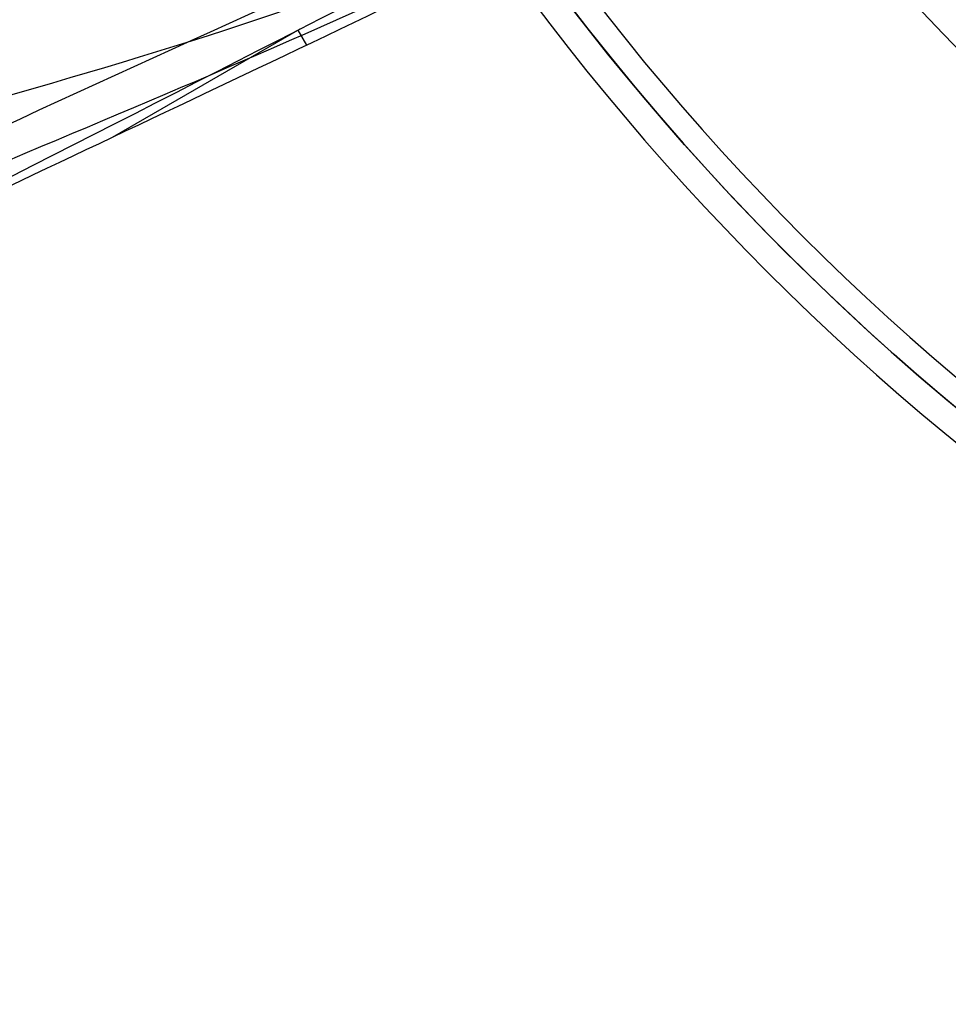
# Model space of a CAD drawing. Header units: millimetres. Extents: x -231 to 231, y -185 to 265.
# Tile 4 of 29: x -186 to -118, y -185 to -112. Entities that reach past the tile are written whole.
import ezdxf

# ---------------------------------------------------------------- set-up
doc = ezdxf.new("R2010")
doc.units = ezdxf.units.MM
doc.layers.add('Layer 01', color=7, linetype='Continuous', true_color=0x000000)

msp = doc.modelspace()

# ---------------------------------------------------------------- linework, layer by layer
at = {"layer": 'Layer 01', "color": 254, "true_color": 0xcad1ee}
for p, q in [((-165.612, -112.997, 394.197), (-179.502, -121.017, 394.197)), ((-165.755, -113.07, 393.069), (-165.11, -114.188, 570.912))]:
    msp.add_line(p, q, dxfattribs=at)
for centre, radius, start, end in [((0, 0, 797.5), 185.225, 180, 0), ((0, 0, 762.8), 185.225, 180, 0), ((0, 0, 780.15), 185.225, 180, 0), ((0, 0, 799.5), 181.505, 180, 0), ((0, 0, 760.8), 183.225, 215.46491, 324.53509), ((0, 0, 760.8), 163.575, 220.7462, 319.2538)]:
    msp.add_arc(centre, radius, start, end, dxfattribs=at)
at = {"layer": 'Layer 01', "color": 254, "true_color": 0xcad1ee, "extrusion": (0, 0, -1)}
for centre, radius, start, end in [((0, 0, -799.5), 183.225, 180, 0), ((0, 0, -760.8), 163.575, 220.7462, 319.2538)]:
    msp.add_arc(centre, radius, start, end, dxfattribs=at)
at = {"layer": 'Layer 01', "color": 254, "true_color": 0xcad1ee}
for points, knots in [([(-136.649, -58.268, 781.5), (-163.13, -75.723, 522.915), (-198.193, -98.124, 265.542), (-224.668, -115.576, 6.957), (-224.671, -115.577, 6.936), (-224.673, -115.579, 6.916), (-224.675, -115.58, 6.895)], [-781.821923, -781.821923, -781.821923, -781.821923, -0.062312, -0.062312, -0.062312, 0, 0, 0, 0]), ([(-224.957, -115.743, 6.895), (-201.865, -100.251, 264.675), (-187.274, -89.658, 523.513), (-164.122, -74.131, 781.285), (-164.115, -74.127, 781.357), (-164.109, -74.122, 781.428), (-164.103, -74.118, 781.5)], [-778.232194, -778.232194, -778.232194, -778.232194, -0.215963, -0.215963, -0.215963, 0, 0, 0, 0]), ([(-165.042, -75.337, 781.5), (-165.044, -75.339, 781.48), (-165.046, -75.34, 781.461), (-165.047, -75.341, 781.441), (-188.224, -90.885, 523.391), (-207.427, -107.505, 265.048), (-230.585, -123.054, 6.996)], [162.909634, 162.909634, 162.909634, 162.909634, 162.968678, 162.968678, 162.968678, 941.769422, 941.769422, 941.769422, 941.769422]), ([(-212.433, -136.784, 6.895), (-212.431, -136.783, 6.915), (-212.428, -136.782, 6.936), (-212.426, -136.781, 6.957), (-184.074, -122.578, 265.542), (-147.143, -103.413, 522.915), (-118.786, -89.208, 781.5)], [-781.821951, -781.821951, -781.821951, -781.821951, -781.759611, -781.759611, -781.759611, 0, 0, 0, 0]), ([(-147.765, -105.262, 781.5), (-147.767, -105.263, 781.48), (-147.769, -105.264, 781.461), (-147.771, -105.265, 781.441), (-172.821, -117.565, 523.391), (-196.816, -125.885, 265.048), (-221.861, -138.166, 6.996)], [162.909634, 162.909634, 162.909634, 162.909634, 162.968678, 162.968678, 162.968678, 941.769422, 941.769422, 941.769422, 941.769422]), ([(-146.239, -105.058, 781.5), (-146.246, -105.061, 781.428), (-146.253, -105.065, 781.357), (-146.26, -105.068, 781.285), (-171.283, -117.355, 523.513), (-187.752, -124.695, 264.675), (-212.715, -136.947, 6.895)], [-778.232194, -778.232194, -778.232194, -778.232194, -778.016231, -778.016231, -778.016231, 0, 0, 0, 0])]:
    msp.add_open_spline(points, degree=3, knots=knots, dxfattribs=at)
for points in [[(-135.124, -58.063, 781.5), (-161.577, -75.501, 523.137), (-189.078, -96.911, 265.149), (-215.533, -114.357, 6.786)], [(-208.235, -119.934, 6.746), (-181.806, -102.477, 265.021), (-160.35, -76.424, 523.225), (-133.907, -58.992, 781.5)], [(-164.845, -76.858, 781.5), (-188.033, -92.409, 523.324), (-206.23, -116.591, 265.22), (-229.4, -132.174, 7.044)], [(-118.042, -86.471, 781.5), (-146.36, -100.656, 523.225), (-179.651, -106.21, 265.021), (-207.983, -120.369, 6.746)], [(-117.846, -87.989, 781.5), (-146.174, -102.179, 523.137), (-178.467, -115.291, 265.149), (-206.803, -129.478, 6.786)], [(-229.166, -132.579, 7.044), (-204.086, -120.305, 265.22), (-174.046, -116.637, 523.324), (-148.984, -104.331, 781.5)]]:
    msp.add_open_spline(points, degree=3, dxfattribs=at)

doc.saveas('drawing.dxf')
